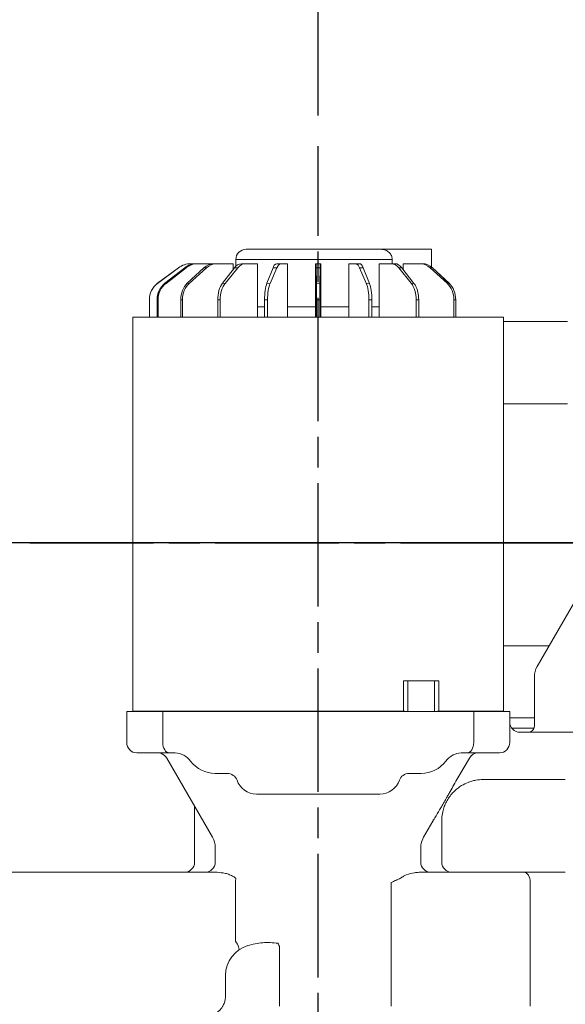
# Model space of a CAD drawing. Header units: millimetres. Extents: x 2665 to 40538, y 289 to 6965.
# Tile 8 of 68: x 4719 to 4984, y 2134 to 2613. Entities that reach past the tile are written whole.
import ezdxf

# ---------------------------------------------------------------- set-up
doc = ezdxf.new("R2010")
doc.units = ezdxf.units.MM
doc.header["$LTSCALE"] = 10
doc.linetypes.add('AM_ISO08W050x2', pattern=[9, 6, -0.75, 1.5, -0.75])
doc.linetypes.add('CENTER2', pattern=[1.125, 0.75, -0.125, 0.125, -0.125])
doc.layers.add('CEN', color=1, linetype='CENTER2', lineweight=25)
doc.layers.add('도면층1', color=1, linetype='Continuous')
doc.styles.add('HHI_Dims', font='simplex.shx', dxfattribs={"width": 0.8, "bigfont": 'whgtxt.shx'})
doc.dimstyles.new('HHI_Standard$0', dxfattribs={"dimtxt": 2.8, "dimasz": 2.5, "dimexe": 1, "dimexo": 1, "dimgap": 1.5, "dimtad": 1, "dimdsep": 46, "dimtxsty": 'HHI_Dims', "dimcen": 0, "dimclrd": 1, "dimclre": 1, "dimclrt": 1, "dimadec": 0, "dimazin": 2, "dimtp": 0.1, "dimtm": 0.1, "dimtfac": 0.65, "dimtmove": 0, "dimatfit": 3, "dimldrblk": 'OPEN30', "dimfxl": 1, "dimlwd": -1, "dimlwe": -1, "dimarcsym": 1})
doc.dimstyles.new('HHI_Standard$2', dxfattribs={"dimtxt": 3.5, "dimasz": 3.5, "dimexe": 1, "dimexo": 1, "dimgap": 1.5, "dimtad": 1, "dimdsep": 46, "dimtxsty": 'HHI_Dims', "dimcen": 0, "dimclrd": 3, "dimclre": 3, "dimclrt": 2, "dimadec": 3, "dimazin": 2, "dimtp": 0.1, "dimtm": 0.1, "dimtfac": 0.65, "dimtmove": 0, "dimatfit": 3, "dimldrblk": 'OPEN30', "dimfxl": 1, "dimlwd": -1, "dimlwe": -1, "dimarcsym": 1})

# ---------------------------------------------------------------- blocks, each defined once
blk = doc.blocks.new('lower')
at = {"linetype": 'Continuous', "lineweight": 15}
for p, q in [((18371.76, -3396.74), (18437.07, -3396.74)), ((18437.07, -3396.74), (18461.76, -3396.74)), ((18461.76, -3405.34), (18461.76, -3396.74)), ((18344.89, -3403.74), (18344.92, -3403.74)), ((18344.92, -3403.74), (18347.58, -3403.74)), ((18347.58, -3403.74), (18348.28, -3403.74)), ((18348.28, -3403.74), (18356.06, -3403.74)), ((18356.06, -3403.74), (18357.37, -3403.74)), ((18357.37, -3403.74), (18365.42, -3403.74)), ((18365.42, -3403.74), (18365.42, -3406.57)), ((18366.76, -3401.74), (18366.76, -3404.96)), ((18442.73, -3401.74), (18366.76, -3401.74)), ((18369.51, -3403.74), (18371.29, -3403.74)), ((18371.29, -3403.74), (18377.2, -3403.74)), ((18377.2, -3403.74), (18377.2, -3429.74)), ((18386.61, -3403.74), (18388.68, -3403.74)), ((18388.68, -3403.74), (18391.88, -3403.74)), ((18391.88, -3403.74), (18391.88, -3429.74)), ((18405.51, -3403.74), (18405.51, -3429.74)), ((18405.51, -3403.74), (18405.67, -3403.74)), ((18405.67, -3403.74), (18407.84, -3403.74)), ((18407.84, -3403.74), (18408.01, -3403.74)), ((18408.01, -3403.74), (18408.01, -3429.74)), ((18421.64, -3403.74), (18421.64, -3429.74)), ((18421.64, -3403.74), (18424.85, -3403.74)), ((18424.85, -3403.74), (18426.9, -3403.74)), ((18436.31, -3403.74), (18436.31, -3429.74)), ((18436.31, -3403.74), (18442.25, -3403.74)), ((18442.25, -3403.74), (18443.98, -3403.74)), ((18442.73, -3403.74), (18442.73, -3401.74)), ((18448.09, -3403.74), (18448.09, -3406.6)), ((18448.09, -3403.74), (18456.18, -3403.74)), ((18456.18, -3403.74), (18457.42, -3403.74)), ((18338.95, -3405.72), (18328.79, -3413.28)), ((18338.92, -3405.72), (18328.79, -3413.26)), ((18341.93, -3405.72), (18332.35, -3413.26)), ((18342.57, -3405.72), (18332.86, -3413.28)), ((18338.95, -3405.72), (18338.92, -3405.72)), ((18342.57, -3405.72), (18341.93, -3405.72)), ((18351.29, -3405.72), (18343.2, -3413.26)), ((18352.48, -3405.72), (18344.16, -3413.28)), ((18352.48, -3405.72), (18351.29, -3405.72)), ((18366.08, -3405.72), (18360.27, -3413.26)), ((18367.7, -3405.72), (18361.59, -3413.28)), ((18367.7, -3405.72), (18366.08, -3405.72)), ((18384.86, -3405.72), (18381.89, -3413.26)), ((18386.74, -3405.72), (18383.44, -3413.28)), ((18386.74, -3405.72), (18384.86, -3405.72)), ((18405.77, -3405.72), (18405.94, -3413.26)), ((18407.74, -3405.72), (18405.77, -3405.72)), ((18407.74, -3405.72), (18407.58, -3413.28)), ((18426.79, -3405.72), (18430.08, -3413.26)), ((18428.65, -3405.72), (18426.79, -3405.72)), ((18428.65, -3405.72), (18431.63, -3413.28)), ((18445.84, -3405.72), (18451.93, -3413.26)), ((18447.41, -3405.72), (18445.84, -3405.72)), ((18447.41, -3405.72), (18453.25, -3413.28)), ((18461.06, -3405.72), (18469.36, -3413.26)), ((18462.2, -3405.72), (18461.06, -3405.72)), ((18462.2, -3405.72), (18470.32, -3413.28)), ((18462.22, -3405.72), (18470.32, -3413.26)), ((18328.79, -3413.26), (18328.79, -3413.28)), ((18332.35, -3413.26), (18332.86, -3413.28)), ((18343.2, -3413.26), (18344.16, -3413.28)), ((18360.27, -3413.26), (18361.59, -3413.28)), ((18381.89, -3413.26), (18383.44, -3413.28)), ((18405.94, -3413.26), (18407.58, -3413.28)), ((18430.08, -3413.26), (18431.63, -3413.28)), ((18451.93, -3413.26), (18453.25, -3413.28)), ((18469.36, -3413.26), (18470.32, -3413.28)), ((18324.76, -3421.3), (18324.76, -3421.28)), ((18324.76, -3421.3), (18324.76, -3429.74)), ((18328.54, -3421.28), (18328.54, -3429.74)), ((18329, -3421.3), (18328.54, -3421.28)), ((18329, -3421.3), (18329, -3429.74)), ((18339.98, -3421.28), (18339.98, -3429.74)), ((18340.86, -3421.3), (18339.98, -3421.28)), ((18340.86, -3421.3), (18340.86, -3429.74)), ((18357.95, -3421.28), (18357.95, -3429.74)), ((18359.17, -3421.3), (18357.95, -3421.28)), ((18359.17, -3421.3), (18359.17, -3429.74)), ((18380.71, -3421.28), (18380.71, -3429.74)), ((18382.13, -3421.3), (18380.71, -3421.28)), ((18382.13, -3421.3), (18382.13, -3429.74)), ((18406.01, -3421.28), (18406.01, -3429.74)), ((18407.51, -3421.3), (18406.01, -3421.28)), ((18407.51, -3421.3), (18407.51, -3429.74)), ((18431.38, -3421.28), (18431.38, -3429.74)), ((18432.81, -3421.3), (18431.38, -3421.28)), ((18432.81, -3421.3), (18432.81, -3429.74)), ((18454.35, -3421.28), (18454.35, -3429.74)), ((18455.56, -3421.3), (18454.35, -3421.28)), ((18455.56, -3421.3), (18455.56, -3429.74)), ((18472.66, -3421.28), (18472.66, -3429.74)), ((18473.54, -3421.3), (18472.66, -3421.28)), ((18473.54, -3421.28), (18473.54, -3421.3)), ((18473.54, -3421.3), (18473.54, -3429.74)), ((18377.2, -3424.74), (18380.71, -3424.74)), ((18391.88, -3424.74), (18405.51, -3424.74)), ((18408.01, -3424.74), (18421.64, -3424.74)), ((18432.81, -3424.74), (18436.31, -3424.74)), ((18316.76, -3473.44), (18316.76, -3429.74)), ((18316.76, -3429.74), (18324.76, -3429.74)), ((18324.76, -3429.74), (18330.76, -3429.74)), ((18330.76, -3429.74), (18337.48, -3429.74)), ((18337.48, -3429.74), (18341.12, -3429.74)), ((18341.12, -3429.74), (18345.18, -3429.74)), ((18345.18, -3429.74), (18346.76, -3429.74)), ((18346.76, -3429.74), (18355.6, -3429.74)), ((18355.6, -3429.74), (18358.1, -3429.74)), ((18358.1, -3429.74), (18360.76, -3429.74)), ((18363.76, -3429.74), (18360.76, -3429.74)), ((18363.76, -3429.74), (18366.76, -3429.74)), ((18369.76, -3429.74), (18366.76, -3429.74)), ((18369.76, -3429.74), (18372.76, -3429.74)), ((18375.76, -3429.74), (18372.76, -3429.74)), ((18375.76, -3429.74), (18378.76, -3429.74)), ((18381.76, -3429.74), (18378.76, -3429.74)), ((18381.76, -3429.74), (18431.76, -3429.74)), ((18434.76, -3429.74), (18431.76, -3429.74)), ((18434.76, -3429.74), (18437.76, -3429.74)), ((18440.76, -3429.74), (18437.76, -3429.74)), ((18440.76, -3429.74), (18443.76, -3429.74)), ((18446.76, -3429.74), (18443.76, -3429.74)), ((18446.76, -3429.74), (18450.76, -3429.74)), ((18450.76, -3429.74), (18456.76, -3429.74)), ((18456.76, -3429.74), (18466.76, -3429.74)), ((18466.76, -3429.74), (18468.34, -3429.74)), ((18468.34, -3429.74), (18472.39, -3429.74)), ((18472.39, -3429.74), (18476.04, -3429.74)), ((18476.04, -3429.74), (18490.98, -3429.74)), ((18490.98, -3429.74), (18496.09, -3429.74)), ((18496.09, -3429.74), (18496.76, -3429.74)), ((18496.76, -3429.74), (18496.76, -3601.24)), ((18527.76, -3431.74), (18496.76, -3431.74)), ((18316.76, -3601.24), (18316.76, -3473.44)), ((18527.76, -3471.74), (18496.76, -3471.74)), ((18513.1, -3599.31), (18553.32, -3529.63)), ((18496.76, -3589.24), (18497.66, -3589.24)), ((18497.66, -3589.24), (18501.56, -3589.24)), ((18501.56, -3589.24), (18518.91, -3589.24)), ((18316.76, -3620.94), (18316.76, -3601.24)), ((18496.76, -3601.24), (18496.76, -3620.94)), ((18511.76, -3628.24), (18511.76, -3604.31)), ((18448.26, -3606.24), (18465.26, -3606.24)), ((18448.26, -3620.94), (18448.26, -3606.24)), ((18450.26, -3606.24), (18450.26, -3621.24)), ((18463.26, -3621.24), (18463.26, -3606.24)), ((18465.26, -3606.24), (18465.26, -3620.94)), ((18313.76, -3636.24), (18313.76, -3621.24)), ((18313.76, -3621.24), (18316.07, -3621.24)), ((18316.07, -3621.24), (18331.26, -3621.24)), ((18316.76, -3620.94), (18319.14, -3620.94)), ((18316.76, -3620.94), (18317.06, -3621.24)), ((18319.14, -3620.94), (18332.27, -3620.94)), ((18319.14, -3620.94), (18319.37, -3621.24)), ((18331.26, -3636.24), (18331.26, -3621.24)), ((18331.26, -3621.24), (18331.66, -3621.24)), ((18481.86, -3621.24), (18331.66, -3621.24)), ((18332.27, -3620.94), (18338.75, -3620.94)), ((18332.27, -3620.94), (18332.47, -3621.24)), ((18338.75, -3620.94), (18448.26, -3620.94)), ((18338.75, -3620.94), (18338.75, -3621.24)), ((18465.26, -3620.94), (18474.77, -3620.94)), ((18474.77, -3620.94), (18481.24, -3620.94)), ((18474.77, -3620.94), (18474.77, -3621.24)), ((18481.24, -3620.94), (18481.05, -3621.24)), ((18481.24, -3620.94), (18494.38, -3620.94)), ((18481.86, -3621.24), (18482.26, -3621.24)), ((18482.26, -3621.24), (18482.26, -3636.24)), ((18482.26, -3621.24), (18497.44, -3621.24)), ((18494.38, -3620.94), (18494.15, -3621.24)), ((18494.38, -3620.94), (18496.76, -3620.94)), ((18496.76, -3620.94), (18496.46, -3621.24)), ((18497.44, -3621.24), (18499.76, -3621.24)), ((18499.76, -3621.24), (18499.76, -3636.24)), ((18501.56, -3624.24), (18499.76, -3624.24)), ((18511.76, -3624.24), (18501.56, -3624.24)), ((18511.59, -3629.24), (18500.76, -3629.24)), ((18504.76, -3631.24), (18581.76, -3631.24)), ((18319.92, -3641.24), (18318.76, -3641.24)), ((18334.46, -3641.24), (18319.92, -3641.24)), ((18330.32, -3641.45), (18329.74, -3641.24)), ((18336.76, -3641.24), (18334.46, -3641.24)), ((18337.36, -3641.26), (18336.76, -3641.24)), ((18476.76, -3641.24), (18476.16, -3641.26)), ((18479.06, -3641.24), (18476.76, -3641.24)), ((18493.6, -3641.24), (18479.06, -3641.24)), ((18494.76, -3641.24), (18493.6, -3641.24)), ((18333.2, -3643.74), (18355.42, -3682.22)), ((18474.61, -3653.33), (18480.16, -3643.74)), ((18362.62, -3651.24), (18356.76, -3651.24)), ((18456.76, -3651.24), (18450.9, -3651.24)), ((18526.76, -3654.24), (18486.76, -3654.24)), ((18436.76, -3661.24), (18376.76, -3661.24)), ((18346.76, -3694.24), (18346.76, -3667.22)), ((18457.89, -3682.22), (18462.44, -3674.36)), ((18466.85, -3672.3), (18466.76, -3674.02)), ((18466.76, -3674.02), (18466.76, -3674.24)), ((18466.76, -3684.46), (18466.76, -3685.73)), ((18466.76, -3685.73), (18466.76, -3694.24)), ((18356.76, -3687.22), (18356.76, -3694.24)), ((18456.55, -3694.24), (18456.55, -3687.22)), ((18244.26, -3699.24), (18357.73, -3699.24)), ((18455.78, -3699.24), (18506.65, -3699.24)), ((18506.65, -3699.24), (18515.87, -3699.24)), ((18515.87, -3699.24), (18526.76, -3699.24)), ((18366.63, -3732.75), (18366.63, -3704.24)), ((18442.19, -3764.24), (18442.19, -3704.24)), ((18509.73, -3764.24), (18509.73, -3704.24)), ((18388.02, -3764.24), (18388.02, -3735.55)), ((18361.76, -3759.24), (18361.76, -3749.24))]:
    blk.add_line(p, q, dxfattribs=at)
at = {"linetype": 'Continuous', "lineweight": 15, "flags": 128}
for points in [[(18496.76, -3589.37), (18496.9, -3589.33), (18497.66, -3589.24)], [(18334.46, -3641.24), (18333.83, -3641.14), (18333.23, -3640.86), (18332.68, -3640.4), (18332.2, -3639.77), (18331.8, -3639.02), (18331.5, -3638.15), (18331.32, -3637.21), (18331.26, -3636.24)], [(18479.06, -3641.24), (18479.68, -3641.14), (18480.28, -3640.86), (18480.84, -3640.4), (18481.32, -3639.77), (18481.72, -3639.02), (18482.01, -3638.15), (18482.2, -3637.21), (18482.26, -3636.24)], [(18509.73, -3704.24), (18509.67, -3703.26), (18509.49, -3702.32), (18509.21, -3701.46), (18508.83, -3700.7), (18508.36, -3700.08), (18507.83, -3699.62), (18507.25, -3699.33), (18506.65, -3699.24)], [(18368.27, -3736.87), (18368.37, -3736.71), (18368.37, -3736.41), (18368.29, -3736), (18368.11, -3735.49), (18367.84, -3734.88), (18367.5, -3734.21), (18367.09, -3733.49), (18366.63, -3732.75)], [(18388.02, -3735.55), (18387.93, -3735.31), (18387.83, -3735.06), (18387.73, -3734.82), (18387.64, -3734.58), (18387.54, -3734.35), (18387.45, -3734.12), (18387.36, -3733.89), (18387.27, -3733.66)]]:
    blk.add_lwpolyline(points, dxfattribs=at)
at = {"linetype": 'Continuous', "lineweight": 15}
for centre, radius, start, end in [((18371.76, -3401.74), 5, 90, 180), ((18344.89, -3413.74), 10, 90.0009, 126.6721), ((18347.61, -3412.86), 9.13, 90.1701, 128.4485), ((18356.17, -3410.75), 7.01, 90.8961, 134.15), ((18369.8, -3408.19), 4.46, 93.635, 146.3428), ((18387.36, -3406.17), 2.55, 107.2526, 169.7579), ((18391.15, -3405.46), 14.63, 358.9957, 6.762), ((18424.18, -3406.33), 2.68, 13.2737, 75.5815), ((18441.99, -3408.45), 4.72, 35.3968, 86.8753), ((18456.08, -3411.01), 7.27, 46.6967, 89.2308), ((18521.76, -3604.31), 10, 150, 180), ((18448.26, -3622.94), 2, 58.2117, 90), ((18465.26, -3622.94), 2, 90, 121.7883), ((18504.76, -3626.24), 5, 180, 270), ((18508.76, -3628.24), 3, 270, 0), ((18318.76, -3636.24), 5, 180, 270), ((18494.76, -3636.24), 5, 270, 0), ((18328.87, -3646.24), 5, 30, 73.1937), ((18336.76, -3651.24), 10, 36.8699, 86.5654), ((18476.76, -3651.24), 10, 93.4346, 143.1301), ((18484.49, -3646.23), 4.99, 90.0224, 150.08), ((18356.76, -3636.24), 15, 216.8699, 270), ((18456.76, -3636.24), 15, 270, 323.1301), ((18362.62, -3656.24), 5, 19.4712, 90), ((18450.9, -3656.24), 5, 90, 160.5288), ((18376.76, -3651.24), 10, 199.4712, 270), ((18436.76, -3651.24), 10, 270, 340.5288), ((18486.76, -3674.24), 20, 90, 99.7108), ((18346.76, -3687.22), 10, 0, 30), ((18341.76, -3694.24), 5, 270, 0), ((18351.76, -3694.24), 5, 270, 0), ((18461.54, -3694.25), 4.99, 179.8813, 269.881), ((18471.76, -3694.24), 5, 180, 270), ((18385.85, -3704.2), 19.22, 173.7573, 180.1144), ((18376.76, -3749.24), 15, 105.9935, 180), ((18351.76, -3759.24), 10, 340.5288, 0)]:
    blk.add_arc(centre, radius, start, end, dxfattribs=at)
for centre, major_axis, ratio, start_param, end_param in [((18344.92, -3413.74), (10, 0), 0.999583, 1.570796, 2.210779), ((18348.28, -3413.74), (0, 10), 0.956605, 0, 0.639983), ((18357.37, -3413.74), (0, 10), 0.819155, 0, 0.639983), ((18371.29, -3413.74), (0, 10), 0.601519, 0, 0.639983), ((18388.68, -3413.74), (0, 10), 0.325003, 0, 0.639983), ((18407.84, -3413.74), (0, 10), 0.016674, 0, 0.639983), ((18426.9, -3413.74), (0, 10), 0.293288, 5.643202, 6.283185), ((18443.98, -3413.74), (0, 10), 0.574541, 5.643202, 6.283185), ((18457.42, -3413.74), (0, 10), 0.799554, 5.643202, 6.283185), ((18334.76, -3421.28), (5.71, 8.21), 0.999779, 1.247176, 2.178093), ((18334.76, -3421.3), (-5.71, 8.21), 0.999779, 0.032583, 0.9635), ((18338, -3421.28), (0.02, 10), 0.945833, 0.641841, 1.572758), ((18338.57, -3421.3), (-0.02, 10), 0.956133, 0.63747, 1.568387), ((18347.97, -3421.28), (0, 10), 0.799159, 0.640452, 1.571369), ((18349.05, -3421.3), (-0.01, 10), 0.81875, 0.639252, 1.570169), ((18363.7, -3421.28), (0, 10), 0.574257, 0.640188, 1.571105), ((18365.18, -3421.3), (0, 10), 0.601223, 0.639556, 1.570473), ((18383.64, -3421.28), (0, 10), 0.293143, 0.640106, 1.571023), ((18385.38, -3421.3), (0, 10), 0.324843, 0.639648, 1.570565), ((18405.84, -3421.28), (0, 10), 0.016665, 4.712182, 5.643099), ((18407.67, -3421.3), (0, 10), 0.016665, 0.639673, 1.57059), ((18428.14, -3421.28), (0, 10), 0.324843, 4.712158, 5.643075), ((18429.88, -3421.3), (0, 10), 0.293143, 4.712615, 5.643532), ((18448.34, -3421.28), (0, 10), 0.601223, 4.712065, 5.642982), ((18449.82, -3421.3), (0, 10), 0.574257, 4.712697, 5.643614), ((18464.47, -3421.28), (-0.01, 10), 0.81875, 4.711762, 5.642679), ((18465.55, -3421.28), (0, 10), 0.799159, 4.711817, 5.642734), ((18465.55, -3421.3), (0, 10), 0.799159, 4.712961, 5.643878)]:
    blk.add_ellipse(centre, major_axis=major_axis, ratio=ratio, start_param=start_param, end_param=end_param, dxfattribs=at)
for points, knots in [([(18437.07, -3396.74), (18437.57, -3396.77), (18438.72, -3396.85), (18440.43, -3397.56), (18441.86, -3398.86), (18442.62, -3400.37), (18442.7, -3401.35), (18442.73, -3401.74)], [0, 0, 0, 0, 0.178119, 0.41315, 0.649093, 0.861364, 1, 1, 1, 1]), ([(18331.43, -3641.25), (18331.4, -3641.25), (18331.02, -3641.28), (18330.46, -3641.4), (18330.36, -3641.44), (18330.31, -3641.45)], [0, 0, 0, 0, 0.046216, 0.52235, 1, 1, 1, 1]), ([(18472.48, -3642.21), (18472.4, -3642.25), (18471.87, -3642.47), (18471.49, -3642.74), (18471.53, -3642.71), (18471.55, -3642.7)], [0, 0, 0, 0, 0.118441, 0.734028, 1, 1, 1, 1]), ([(18463.98, -3671.74), (18464.73, -3670.47), (18465.93, -3668.46), (18467.55, -3665.73), (18468.78, -3663.63), (18469.86, -3661.73), (18471.12, -3659.51), (18472.66, -3656.75), (18473.96, -3654.47), (18474.61, -3653.33)], [0, 0, 0, 0, 0.20889, 0.332084, 0.454509, 0.544981, 0.635703, 0.818419, 1, 1, 1, 1]), ([(18476.39, -3657.14), (18475.71, -3657.58), (18474.34, -3658.48), (18472.43, -3660.21), (18470.74, -3662.17), (18469.3, -3664.35), (18468.18, -3666.71), (18467.27, -3669.37), (18467, -3671.26), (18466.85, -3672.3)], [0, 0, 0, 0, 0.137455, 0.275372, 0.413251, 0.551065, 0.689, 0.826999, 1, 1, 1, 1]), ([(18483.38, -3654.52), (18482.73, -3654.66), (18481.39, -3654.93), (18478.97, -3655.73), (18477.4, -3656.59), (18476.39, -3657.14)], [0, 0, 0, 0, 0.257512, 0.523585, 1, 1, 1, 1]), ([(18462.44, -3674.36), (18462.52, -3674.23), (18463.03, -3673.35), (18463.54, -3672.48), (18463.98, -3671.74)], [0, 0, 0, 0, 0.14444, 1, 1, 1, 1]), ([(18466.76, -3674.24), (18466.76, -3675.89), (18466.76, -3679.23), (18466.76, -3682.7), (18466.76, -3684.46)], [0, 0, 0, 0, 0.4939106, 1, 1, 1, 1]), ([(18456.55, -3687.22), (18456.58, -3686.59), (18456.66, -3684.84), (18457.41, -3683.24), (18457.89, -3682.22)], [0, 0, 0, 0, 0.358658, 1, 1, 1, 1]), ([(18366.75, -3702.11), (18366.38, -3701.84), (18365.4, -3701.11), (18363.66, -3700.36), (18360.97, -3699.49), (18359.03, -3699.34), (18357.73, -3699.24)], [0, 0, 0, 0, 0.129038, 0.342716, 0.560534, 1, 1, 1, 1]), ([(18455.78, -3699.24), (18455.03, -3699.28), (18453.02, -3699.38), (18450.4, -3700.12), (18448.11, -3701.14), (18447.22, -3701.78), (18446.77, -3702.11)], [0, 0, 0, 0, 0.258506, 0.689796, 0.843519, 1, 1, 1, 1]), ([(18446.77, -3702.11), (18445.98, -3702.46), (18444.77, -3703), (18443.27, -3703.69), (18442.55, -3704.05), (18442.2, -3704.24), (18442.19, -3704.24)], [0, 0, 0, 0, 0.4769674, 0.7336405, 0.9965912, 1, 1, 1, 1]), ([(18372.63, -3734.82), (18373.79, -3734.5), (18376.13, -3733.87), (18379.76, -3733.32), (18383.48, -3733.31), (18386, -3733.54), (18387.27, -3733.66)], [0, 0, 0, 0, 0.2495462, 0.5010905, 0.7488499, 1, 1, 1, 1]), ([(18351.76, -3769.24), (18351.76, -3769.24), (18352.4, -3769.24), (18353.67, -3769.12), (18355.41, -3768.6), (18357, -3767.81), (18358.27, -3766.88), (18359.32, -3765.82), (18360, -3764.93), (18360.65, -3763.87), (18360.96, -3763.12), (18361.19, -3762.57)], [0, 0, 0, 0, 0.001235, 0.186243, 0.368149, 0.513302, 0.658173, 0.755336, 0.852201, 0.890563, 1, 1, 1, 1])]:
    blk.add_open_spline(points, degree=3, knots=knots, dxfattribs=at)
at = {"layer": 'CEN', "linetype": 'AM_ISO08W050x2'}
for p, q in [((18406.76, -3930.24), (18406.76, -3346.74)), ((18266.76, -3539.24), (18951.76, -3539.24))]:
    blk.add_line(p, q, dxfattribs=at)
blk = doc.blocks.new('upper')
at = {"layer": 'CEN', "linetype": 'AM_ISO08W050x2'}
blk.add_line((15476.76, -3539.24), (15976.76, -3539.24), dxfattribs=at)
blk = doc.blocks.new('*D15')
at = {"layer": 'Defpoints', "color": 0, "transparency": 16777216}
for p in [(4321.15, 2358.59), (4723.71, 2358.59), (4633.52, 1858.59)]:
    blk.add_point(p, dxfattribs=at)
at = {"layer": '도면층1', "color": 1, "transparency": 16777216}
for p, q in [((4708.71, 2358.59), (4306.15, 2358.59)), ((4321.15, 1896.09), (4321.15, 2321.09)), ((4618.52, 1858.59), (4306.15, 1858.59))]:
    blk.add_line(p, q, dxfattribs=at)
for points in [[(4314.9, 2321.09), (4327.4, 2321.09), (4321.15, 2358.59)], [(4314.9, 1896.09), (4327.4, 1896.09), (4321.15, 1858.59)]]:
    blk.add_solid(points, dxfattribs=at)
at = {"layer": '도면층1', "color": 1, "transparency": 16777216, "insert": (4277.65, 2108.59), "char_height": 42, "attachment_point": 5, "rotation": 90, "style": 'HHI_Dims'}
blk.add_mtext('500', dxfattribs=at)
blk = doc.blocks.new('_Open30')
at = {"color": 0, "linetype": 'ByBlock', "lineweight": -2}
for p, q in [((-1, 0.2679), (0, 0)), ((0, 0), (-1, -0.2679)), ((0, 0), (-1, 0))]:
    blk.add_line(p, q, dxfattribs=at)
blk = doc.blocks.new('*D16')
at = {"layer": 'Defpoints', "color": 0, "transparency": 16777216}
for p in [(4321.15, 3328.59), (4958.71, 3328.59), (4723.71, 2358.59)]:
    blk.add_point(p, dxfattribs=at)
at = {"layer": '도면층1', "color": 1, "transparency": 16777216}
for p, q in [((4666.03, 3328.59), (4306.15, 3328.59)), ((4943.71, 3328.59), (4941.84, 3328.59)), ((4321.15, 2396.09), (4321.15, 3291.09)), ((4708.71, 2358.59), (4306.15, 2358.59))]:
    blk.add_line(p, q, dxfattribs=at)
for points in [[(4314.9, 3291.09), (4327.4, 3291.09), (4321.15, 3328.59)], [(4314.9, 2396.09), (4327.4, 2396.09), (4321.15, 2358.59)]]:
    blk.add_solid(points, dxfattribs=at)
at = {"layer": '도면층1', "color": 1, "transparency": 16777216, "insert": (4277.65, 2843.59), "char_height": 42, "attachment_point": 5, "rotation": 90, "style": 'HHI_Dims'}
blk.add_mtext('970', dxfattribs=at)
blk = doc.blocks.new('*D18')
at = {"layer": 'Defpoints', "color": 0, "transparency": 16777216}
for p in [(4863.71, 3789.55), (5183.71, 3623.9), (4863.71, 2551.09)]:
    blk.add_point(p, dxfattribs=at)
at = {"layer": '도면층1', "color": 1, "transparency": 16777216}
for p, q in [((4863.71, 3605.34), (4863.71, 3804.55)), ((5183.71, 3638.9), (5183.71, 3804.55)), ((5146.21, 3789.55), (4901.21, 3789.55)), ((4863.71, 2566.09), (4863.71, 3096.63))]:
    blk.add_line(p, q, dxfattribs=at)
for points in [[(4901.21, 3795.8), (4901.21, 3783.3), (4863.71, 3789.55)], [(5146.21, 3795.8), (5146.21, 3783.3), (5183.71, 3789.55)]]:
    blk.add_solid(points, dxfattribs=at)
at = {"layer": '도면층1', "color": 1, "transparency": 16777216, "insert": (5023.71, 3833.05), "char_height": 42, "attachment_point": 5, "style": 'HHI_Dims'}
blk.add_mtext('320', dxfattribs=at)
blk = doc.blocks.new('*D21')
at = {"layer": 'Defpoints', "color": 0, "transparency": 16777216}
for p in [(5465.41, 2846.51), (4714.63, 2358.59), (5183.71, 2358.59), (5559.65, 2358.59)]:
    blk.add_point(p, dxfattribs=at)
at = {"layer": '도면층1', "transparency": 16777216}
for p, q in [((4738.65, 2900.3), (4547.26, 2652.63)), ((4815.8, 2840.68), (4738.65, 2900.3)), ((4624.41, 2593.01), (4815.8, 2840.68)), ((4547.26, 2652.63), (4624.41, 2593.01)), ((4699.63, 2358.59), (4605.31, 2358.59)), ((5574.65, 2358.59), (5746.62, 2358.59)), ((5749.12, 2358.59), (5762.11, 2358.59))]:
    blk.add_line(p, q, dxfattribs=at)
for start, end in [(65.5491, 174.659), (5.341, 65.2949)]:
    blk.add_arc((5183.71, 2358.59), 563.4, start, end, dxfattribs=at)
for points in [[(4631.49, 2410.63), (4614.01, 2411.44), (4620.31, 2358.59)], [(5753.41, 2411.44), (5735.93, 2410.63), (5747.11, 2358.59)]]:
    blk.add_solid(points, dxfattribs=at)
at = {"layer": '도면층1', "color": 2, "transparency": 16777216, "insert": (4681.53, 2746.66), "char_height": 52.5, "attachment_point": 5, "rotation": 52.3046, "style": 'HHI_Dims'}
blk.add_mtext('\\H1x;H=+180°', dxfattribs=at)
blk = doc.blocks.new('*D27')
at = {"layer": 'Defpoints', "color": 0, "transparency": 16777216}
for p in [(3164.47, 2358.59), (4863.71, 1813.59), (4863.71, 683.07)]:
    blk.add_point(p, dxfattribs=at)
at = {"layer": '도면층1', "color": 1, "transparency": 16777216}
for p, q in [((3164.47, 2343.59), (3164.47, 668.07)), ((4863.71, 1798.59), (4863.71, 668.07)), ((3201.97, 683.07), (4826.21, 683.07))]:
    blk.add_line(p, q, dxfattribs=at)
for points in [[(3201.97, 689.32), (3201.97, 676.82), (3164.47, 683.07)], [(4826.21, 689.32), (4826.21, 676.82), (4863.71, 683.07)]]:
    blk.add_solid(points, dxfattribs=at)
at = {"layer": '도면층1', "color": 1, "transparency": 16777216, "insert": (4014.09, 726.57), "char_height": 42, "attachment_point": 5, "style": 'HHI_Dims'}
blk.add_mtext('1699', dxfattribs=at)
blk = doc.blocks.new('*D28')
at = {"layer": 'Defpoints', "color": 0, "transparency": 16777216}
for p in [(7202.95, 2358.59), (4863.71, 1813.59), (7202.95, 683.07)]:
    blk.add_point(p, dxfattribs=at)
at = {"layer": '도면층1', "color": 1, "transparency": 16777216}
for p, q in [((7202.95, 2343.59), (7202.95, 668.07)), ((4863.71, 1798.59), (4863.71, 668.07)), ((4901.21, 683.07), (7165.45, 683.07))]:
    blk.add_line(p, q, dxfattribs=at)
for points in [[(4901.21, 689.32), (4901.21, 676.82), (4863.71, 683.07)], [(7165.45, 689.32), (7165.45, 676.82), (7202.95, 683.07)]]:
    blk.add_solid(points, dxfattribs=at)
at = {"layer": '도면층1', "color": 1, "transparency": 16777216, "insert": (6033.33, 726.57), "char_height": 42, "attachment_point": 5, "style": 'HHI_Dims'}
blk.add_mtext('2339', dxfattribs=at)

msp = doc.modelspace()

# ---------------------------------------------------------------- linework, layer by layer
at = {"const_width": 10}
msp.add_lwpolyline([(4876.704, 830.341, 0.3591765), (6193.6, 610.035, 1.7318962), (3164.473, 2358.59, 0.2725781), (3704.848, 1441.007, -0.176327), (3931.785, 2064.511, -0.2982955), (4413.711, 3388.59, -0.2587232), (5193.333, 2734.409, -0.8391345), (5303.177, 2002.135, -0.3638647), (4876.705, 830.341)], format="xyb", dxfattribs=at)
at = {"layer": '도면층1'}
msp.add_line((5183.711, 2358.59), (4213.711, 2358.59), dxfattribs=at)

# ---------------------------------------------------------------- block references
for name, p in [('upper', (-10543.047, 5897.829)), ('lower', (-13543.047, 5897.829))]:
    msp.add_blockref(name, p)

# ---------------------------------------------------------------- dimensions: what is measured, and where the dimension line sits
for base, p1, p2, picture, middle in [((4863.711, 3789.553), (5183.711, 3623.895), (4863.711, 2551.09), '*D18', (5023.711, 3833.053)), ((4863.711, 683.069), (3164.473, 2358.59), (4863.711, 1813.59), '*D27', (4014.092, 726.569)), ((7202.948, 683.069), (4863.711, 1813.59), (7202.948, 2358.59), '*D28', (6033.33, 726.569))]:
    dim = msp.add_linear_dim(base=base, p1=p1, p2=p2, dimstyle='HHI_Standard$0', override={"dimscale": 15, "dimdec": 0}, dxfattribs=at)
    dim.commit()
    dim.dimension.update_dxf_attribs({"geometry": picture, "text_midpoint": middle})
for base, p1, p2, picture, middle in [((4321.152, 3328.59), (4723.711, 2358.59), (4958.711, 3328.59), '*D16', (4277.652, 2843.59)), ((4321.152, 2358.59), (4633.524, 1858.59), (4723.711, 2358.59), '*D15', (4277.652, 2108.59))]:
    dim = msp.add_linear_dim(base=base, p1=p1, p2=p2, angle=90, dimstyle='HHI_Standard$0', override={"dimscale": 15, "dimdec": 0}, dxfattribs=at)
    dim.commit()
    dim.dimension.update_dxf_attribs({"geometry": picture, "text_midpoint": middle})
dim = msp.add_angular_dim_3p(base=(5465.412, 2846.511), center=(5183.711, 2358.59), p1=(5559.653, 2358.59), p2=(4714.635, 2358.59), text='\\H1x;H=+<>', dimstyle='HHI_Standard$2', override={"dimscale": 15, "dimgap": -1.5, "dimclrd": 256, "dimclre": 256, "dimclrt": 2}, dxfattribs=at)
dim.commit()
dim.dimension.update_dxf_attribs({"geometry": '*D21', "text_midpoint": (4737.906, 2703.091), "dimtype": 165})

doc.saveas('drawing.dxf')
